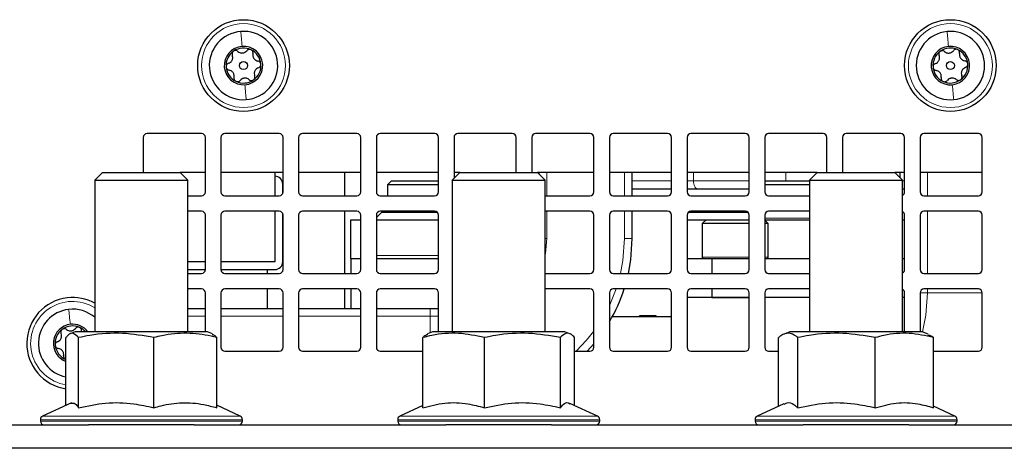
# Paper-space layout 'Blatt5' of a CAD drawing. Header units: millimetres. Extents: x 5 to 418, y 2 to 292.
# Tile 3 of 20: x 143 to 206, y 161 to 189. Entities that reach past the tile are written whole.
import ezdxf

# ---------------------------------------------------------------- set-up
doc = ezdxf.new("R2010")
doc.units = ezdxf.units.MM

psp = doc.layouts.new('Blatt5')

# ---------------------------------------------------------------- linework, layer by layer
at = {"color": 7, "linetype": 'Continuous', "lineweight": 25}
for p, q in [((150.6514, 181.2896), (150.6514, 179.0396)), ((154.4014, 181.5396), (150.9014, 181.5396)), ((154.6514, 177.7896), (154.6514, 181.2896)), ((155.6514, 181.2896), (155.6514, 177.7896)), ((159.4014, 181.5396), (155.9014, 181.5396)), ((159.6514, 177.7896), (159.6514, 181.2896)), ((160.6514, 181.2896), (160.6514, 177.7896)), ((164.4014, 181.5396), (160.9014, 181.5396)), ((164.6514, 177.7896), (164.6514, 181.2896)), ((165.6514, 181.2896), (165.6514, 177.7896)), ((169.4014, 181.5396), (165.9014, 181.5396)), ((169.6514, 177.7896), (169.6514, 181.2896)), ((170.6514, 181.2896), (170.6514, 178.6646)), ((174.4014, 181.5396), (170.9014, 181.5396)), ((174.6514, 179.0396), (174.6514, 181.2896)), ((175.6514, 181.2896), (175.6514, 179.0396)), ((179.4014, 181.5396), (175.9014, 181.5396)), ((179.6514, 177.7896), (179.6514, 181.2896)), ((180.6514, 181.2896), (180.6514, 177.7896)), ((184.4014, 181.5396), (180.9014, 181.5396)), ((184.6514, 177.7896), (184.6514, 181.2896)), ((185.6514, 181.2896), (185.6514, 177.7896)), ((189.4014, 181.5396), (185.9014, 181.5396)), ((189.6514, 177.7896), (189.6514, 181.2896)), ((190.6514, 181.2896), (190.6514, 177.7896)), ((194.4014, 181.5396), (190.9014, 181.5396)), ((194.6514, 179.0396), (194.6514, 181.2896)), ((195.6514, 181.2896), (195.6514, 179.0396)), ((199.4014, 181.5396), (195.9014, 181.5396)), ((199.6514, 177.7896), (199.6514, 181.2896)), ((200.6514, 181.2896), (200.6514, 177.7896)), ((204.4014, 181.5396), (200.9014, 181.5396)), ((204.6514, 177.7896), (204.6514, 181.2896)), ((148.0264, 179.0396), (147.5264, 178.5396)), ((148.0264, 179.0396), (153.0264, 179.0396)), ((153.5264, 178.5396), (153.0264, 179.0396)), ((154.6514, 179.0396), (153.0264, 179.0396)), ((159.6514, 179.0396), (155.6514, 179.0396)), ((159.1264, 179.0396), (159.1264, 177.5396)), ((164.6514, 179.0396), (160.6514, 179.0396)), ((163.6264, 177.5396), (163.6264, 179.0396)), ((169.6514, 179.0396), (165.6514, 179.0396)), ((171.0264, 179.0396), (170.5264, 178.5396)), ((171.0264, 179.0396), (170.6514, 179.0396)), ((171.0264, 179.0396), (176.0264, 179.0396)), ((176.5264, 178.5396), (176.0264, 179.0396)), ((179.6514, 179.0396), (176.0264, 179.0396)), ((176.1264, 178.9396), (176.1264, 179.0396)), ((184.6514, 179.0396), (180.6514, 179.0396)), ((182.1264, 177.5396), (182.1264, 179.0396)), ((189.6514, 179.0396), (185.6514, 179.0396)), ((194.0264, 179.0396), (190.6514, 179.0396)), ((194.0264, 179.0396), (193.5264, 178.5396)), ((194.0264, 179.0396), (199.0264, 179.0396)), ((199.5264, 178.5396), (199.0264, 179.0396)), ((199.6514, 179.0396), (199.0264, 179.0396)), ((199.3764, 178.6896), (199.3764, 179.0396)), ((204.6514, 179.0396), (200.6514, 179.0396)), ((147.5264, 178.5396), (147.5264, 168.7896)), ((147.5264, 178.5396), (153.5264, 178.5396)), ((153.5264, 168.7896), (153.5264, 178.5396)), ((159.6264, 177.6807), (159.6264, 178.2875)), ((166.6263, 178.4921), (166.3763, 178.2421)), ((166.3763, 178.2421), (166.3763, 177.5396)), ((166.4143, 178.2421), (166.3763, 178.2421)), ((169.6514, 178.2421), (166.4143, 178.2421)), ((166.6263, 178.4921), (169.6514, 178.4921)), ((170.5264, 178.5396), (170.5264, 168.7896)), ((170.5264, 178.5396), (176.5264, 178.5396)), ((176.5264, 168.7896), (176.5264, 178.5396)), ((190.6514, 178.4921), (193.5264, 178.4921)), ((193.5264, 178.2421), (190.6514, 178.2421)), ((193.5264, 178.5396), (193.5264, 168.7896)), ((193.5264, 178.5396), (199.5264, 178.5396)), ((199.5264, 168.7896), (199.5264, 178.5396)), ((153.5264, 177.5396), (154.4014, 177.5396)), ((155.9014, 177.5396), (159.4014, 177.5396)), ((160.9014, 177.5396), (164.4014, 177.5396)), ((165.9014, 177.5396), (169.4014, 177.5396)), ((176.5264, 177.5396), (179.4014, 177.5396)), ((180.9014, 177.5396), (184.4014, 177.5396)), ((182.1264, 177.9921), (184.6514, 177.9921)), ((185.6514, 177.9921), (186.3218, 177.9921)), ((185.9014, 177.5396), (189.4014, 177.5396)), ((186.3218, 177.9921), (189.6514, 177.9921)), ((190.9014, 177.5396), (193.5264, 177.5396)), ((199.5264, 177.9921), (199.6514, 177.9921)), ((200.9014, 177.5396), (204.4014, 177.5396)), ((154.4014, 176.5396), (153.5264, 176.5396)), ((154.6514, 172.7896), (154.6514, 176.2896)), ((155.6514, 176.2896), (155.6514, 172.7896)), ((159.4014, 176.5396), (155.9014, 176.5396)), ((159.1264, 176.5396), (159.1264, 173.2875)), ((159.6264, 173.2875), (159.6264, 176.3986)), ((159.6514, 172.7896), (159.6514, 176.2896)), ((160.6514, 176.2896), (160.6514, 172.7896)), ((164.4014, 176.5396), (160.9014, 176.5396)), ((163.6264, 172.5396), (163.6264, 176.5396)), ((164.6514, 172.7896), (164.6514, 176.2896)), ((166.0013, 176.4921), (165.6514, 176.1422)), ((165.6514, 176.2896), (165.6514, 172.7896)), ((169.4014, 176.5396), (165.9014, 176.5396)), ((166.0013, 176.4921), (169.548, 176.4921)), ((166.3763, 176.5396), (166.3763, 176.4921)), ((169.6514, 172.7896), (169.6514, 176.2896)), ((179.4014, 176.5396), (176.5264, 176.5396)), ((179.6514, 172.7896), (179.6514, 176.2896)), ((180.6514, 176.2896), (180.6514, 172.7896)), ((184.4014, 176.5396), (180.9014, 176.5396)), ((182.1264, 174.7875), (182.1264, 176.5396)), ((184.6514, 172.7896), (184.6514, 176.2896)), ((185.6514, 176.2896), (185.6514, 172.7896)), ((185.7382, 176.479), (185.7119, 176.4528)), ((185.7547, 176.4921), (189.548, 176.4921)), ((189.4014, 176.5396), (185.9014, 176.5396)), ((189.6514, 172.7896), (189.6514, 176.2896)), ((190.6514, 176.2896), (190.6514, 172.7896)), ((193.5264, 176.5396), (190.9014, 176.5396)), ((199.6514, 172.7896), (199.6514, 176.2896)), ((200.6514, 176.2896), (200.6514, 172.7896)), ((204.4014, 176.5396), (200.9014, 176.5396)), ((204.6514, 172.7896), (204.6514, 176.2896)), ((164.0013, 173.4921), (164.0013, 175.9921)), ((164.0013, 175.9921), (164.6514, 175.9921)), ((165.6514, 175.9921), (169.6514, 175.9921)), ((185.6514, 175.9921), (186.8763, 175.9921)), ((186.8763, 175.9921), (186.6263, 175.7421)), ((186.6263, 175.7421), (186.6263, 173.5921)), ((189.6514, 175.7421), (186.6263, 175.7421)), ((186.8763, 175.9921), (189.6514, 175.9921)), ((190.6514, 175.9921), (193.5264, 175.9921)), ((190.8763, 175.7421), (190.6514, 175.967)), ((190.8763, 175.7421), (190.6514, 175.7421)), ((190.8763, 173.5921), (190.8763, 175.7421)), ((199.5264, 175.9921), (199.6514, 175.9921)), ((154.6514, 173.2875), (153.5264, 173.2875)), ((159.1264, 173.2875), (155.6514, 173.2875)), ((164.0013, 173.4921), (164.6514, 173.4921)), ((164.0013, 173.4921), (164.0013, 172.5396)), ((165.6514, 173.4921), (169.6514, 173.4921)), ((185.6514, 173.4921), (187.2513, 173.4921)), ((187.2513, 173.4921), (187.2513, 172.5396)), ((187.2513, 173.4921), (189.6514, 173.4921)), ((190.6514, 173.4921), (193.5264, 173.4921)), ((199.5264, 173.4921), (199.6514, 173.4921)), ((153.5264, 172.7875), (154.6514, 172.7875)), ((153.5264, 172.5396), (154.4014, 172.5396)), ((155.6514, 172.7875), (159.1264, 172.7875)), ((155.9014, 172.5396), (159.4014, 172.5396)), ((158.6264, 172.7875), (158.6264, 172.5396)), ((160.9014, 172.5396), (164.4014, 172.5396)), ((165.9014, 172.5396), (169.4014, 172.5396)), ((176.5264, 172.5396), (179.4014, 172.5396)), ((180.9014, 172.5396), (184.4014, 172.5396)), ((185.9014, 172.5396), (189.4014, 172.5396)), ((190.9014, 172.5396), (193.5264, 172.5396)), ((200.9014, 172.5396), (204.4014, 172.5396)), ((154.4014, 171.5396), (153.5264, 171.5396)), ((154.6514, 168.7896), (154.6514, 171.2896)), ((155.6514, 171.2896), (155.6514, 167.7896)), ((159.4014, 171.5396), (155.9014, 171.5396)), ((158.6264, 171.5396), (158.6264, 170.2875)), ((159.6514, 167.7896), (159.6514, 171.2896)), ((160.6514, 171.2896), (160.6514, 167.7896)), ((164.4014, 171.5396), (160.9014, 171.5396)), ((163.6264, 170.2875), (163.6264, 171.5396)), ((164.0013, 171.5396), (164.0013, 170.2875)), ((164.6514, 167.7896), (164.6514, 171.2896)), ((165.6514, 171.2896), (165.6514, 167.7896)), ((169.4014, 171.5396), (165.9014, 171.5396)), ((169.6514, 168.7896), (169.6514, 171.2896)), ((179.4014, 171.5396), (176.5264, 171.5396)), ((179.6514, 167.7896), (179.6514, 171.2896)), ((180.6514, 171.2896), (180.6514, 167.7896)), ((184.4014, 171.5396), (180.9014, 171.5396)), ((184.6514, 167.7896), (184.6514, 171.2896)), ((185.6514, 171.2896), (185.6514, 167.7896)), ((189.4014, 171.5396), (185.9014, 171.5396)), ((187.2513, 171.5396), (187.2513, 170.9921)), ((189.6514, 167.7896), (189.6514, 171.2896)), ((190.6514, 171.2896), (190.6514, 167.7896)), ((193.5264, 171.5396), (190.9014, 171.5396)), ((199.6514, 168.7896), (199.6514, 171.2896)), ((200.6514, 171.2896), (200.6514, 168.7896)), ((204.4014, 171.5396), (200.9014, 171.5396)), ((204.6514, 167.7896), (204.6514, 171.2896)), ((189.6514, 170.9921), (185.6514, 170.9921)), ((187.2513, 170.9921), (189.6514, 170.9921)), ((193.5264, 170.9921), (190.6514, 170.9921)), ((199.6514, 170.9921), (199.5264, 170.9921)), ((153.5264, 170.2875), (154.6514, 170.2875)), ((155.6514, 170.2875), (159.6514, 170.2875)), ((160.6514, 170.2875), (164.6514, 170.2875)), ((165.6514, 170.2875), (169.1264, 170.2875)), ((169.1264, 170.2875), (169.6514, 170.2875)), ((184.6514, 169.7521), (180.8402, 169.7521)), ((182.5909, 169.7521), (182.5909, 169.8021)), ((182.6079, 169.7521), (182.6079, 169.8021)), ((183.4163, 169.7521), (183.4163, 169.8021)), ((183.4999, 169.7521), (183.4999, 169.8021)), ((183.6545, 169.7521), (183.6545, 169.8021)), ((146.2764, 168.7896), (145.9519, 168.6598)), ((147.223, 168.7896), (146.2764, 168.7896)), ((154.7764, 168.7896), (147.223, 168.7896)), ((155.1008, 168.6598), (154.7764, 168.7896)), ((169.2764, 168.7896), (168.9541, 168.6607)), ((177.7764, 168.7896), (169.2764, 168.7896)), ((178.0986, 168.6607), (177.7764, 168.7896)), ((192.2764, 168.7896), (191.8925, 168.6361)), ((200.7764, 168.7896), (192.2764, 168.7896)), ((201.1602, 168.6361), (200.7764, 168.7896)), ((145.6757, 164.0587), (145.6757, 168.4112)), ((146.4875, 163.8976), (146.4875, 168.4112)), ((151.3382, 163.8976), (151.3382, 168.4112)), ((155.377, 163.8976), (155.377, 168.4112)), ((168.6374, 163.8976), (168.6374, 168.4112)), ((172.6061, 163.8976), (172.6061, 168.4112)), ((177.4951, 163.8976), (177.4951, 168.4112)), ((178.4154, 164.0409), (178.4154, 168.4112)), ((179.2236, 167.5396), (179.6514, 168.0163)), ((191.5364, 163.9938), (191.5364, 168.4112)), ((192.7762, 163.8976), (192.7762, 168.4112)), ((197.7661, 163.8976), (197.7661, 168.4112)), ((201.5163, 163.8976), (201.5163, 168.4112)), ((155.9014, 167.5396), (159.4014, 167.5396)), ((160.9014, 167.5396), (164.4014, 167.5396)), ((165.9014, 167.5396), (168.6374, 167.5396)), ((178.4154, 167.5396), (179.4014, 167.5396)), ((180.9014, 167.5396), (184.4014, 167.5396)), ((185.9014, 167.5396), (189.4014, 167.5396)), ((190.9014, 167.5396), (191.5364, 167.5396)), ((201.5163, 167.5396), (204.4014, 167.5396)), ((145.6757, 166.9983), (145.6549, 167.007)), ((146.0264, 164.2223), (144.1707, 163.3569)), ((179.882, 163.3569), (178.1114, 164.1826)), ((191.879, 164.1535), (190.1707, 163.3569)), ((156.882, 163.3569), (155.377, 164.0587)), ((168.6374, 164.0409), (167.1707, 163.3569)), ((202.882, 163.3569), (201.5163, 163.9938)), ((144.0264, 163.1304), (144.0264, 163.0396)), ((157.0264, 163.0396), (157.0264, 163.1304)), ((167.0264, 163.1304), (167.0264, 163.0396)), ((180.0264, 163.0396), (180.0264, 163.1304)), ((190.0264, 163.1304), (190.0264, 163.0396)), ((203.0264, 163.0396), (203.0264, 163.1304)), ((140.3764, 162.7896), (147.1352, 162.7896)), ((153.9175, 162.7896), (147.1352, 162.7896)), ((153.9175, 162.7896), (170.1352, 162.7896)), ((172.4195, 162.7896), (170.1352, 162.7896)), ((176.9175, 162.7896), (172.4195, 162.7896)), ((176.9175, 162.7896), (193.1352, 162.7896)), ((198.0176, 162.7896), (193.1352, 162.7896)), ((199.9175, 162.7896), (198.0176, 162.7896)), ((199.9175, 162.7896), (207.9764, 162.7896)), ((207.9764, 161.2896), (140.3764, 161.2896))]:
    psp.add_line(p, q, dxfattribs=at)
at = {"color": 7, "linetype": 'Continuous', "lineweight": 18}
for p, q in [((176.6264, 177.5396), (176.6264, 179.0396)), ((181.6264, 177.5396), (181.6264, 179.0396)), ((186.0718, 178.4921), (186.0718, 179.0396)), ((192.0074, 178.4921), (192.0074, 179.0396)), ((201.1264, 177.5396), (201.1264, 179.0396)), ((182.1264, 178.4921), (184.6514, 178.4921)), ((185.6514, 178.4921), (186.0718, 178.4921)), ((186.0718, 178.4921), (189.6514, 178.4921)), ((199.5264, 178.4921), (199.6514, 178.4921)), ((176.6264, 174.7875), (176.6264, 176.5396)), ((181.6264, 174.7875), (181.6264, 176.5396)), ((201.1264, 172.5396), (201.1264, 176.5396)), ((190.6514, 176.0921), (193.5264, 176.0921)), ((176.6264, 174.7875), (176.5264, 174.7875)), ((182.1264, 174.7875), (181.6264, 174.7875)), ((165.6514, 173.6921), (169.6514, 173.6921)), ((186.6263, 173.5921), (189.6514, 173.5921)), ((190.6514, 173.5921), (190.8763, 173.5921)), ((201.1264, 171.2875), (200.6514, 171.2875)), ((201.1264, 171.2875), (201.1264, 171.5396)), ((204.6514, 171.2875), (201.1264, 171.2875)), ((169.1264, 169.7875), (169.1264, 170.2875)), ((153.5264, 169.7875), (154.6514, 169.7875)), ((155.6514, 169.7875), (159.6514, 169.7875)), ((160.6514, 169.7875), (164.6514, 169.7875)), ((165.6514, 169.7875), (169.1264, 169.7875)), ((169.1264, 168.7296), (169.1264, 169.7875)), ((169.1264, 169.7875), (169.6514, 169.7875)), ((183.0546, 169.7521), (183.0546, 169.8021)), ((183.3198, 169.7521), (183.3198, 169.8021)), ((157.0264, 163.1304), (144.0264, 163.1304)), ((144.0264, 163.0396), (157.0264, 163.0396)), ((144.1707, 163.3569), (156.882, 163.3569)), ((172.3752, 163.1304), (167.0264, 163.1304)), ((167.0264, 163.0396), (172.3752, 163.0396)), ((167.1707, 163.3569), (172.4007, 163.3569)), ((180.0264, 163.1304), (172.3752, 163.1304)), ((172.3752, 163.0396), (180.0264, 163.0396)), ((172.4007, 163.3569), (179.882, 163.3569)), ((198.0772, 163.1304), (190.0264, 163.1304)), ((190.0264, 163.0396), (198.0772, 163.0396)), ((190.1707, 163.3569), (198.0428, 163.3569)), ((198.0428, 163.3569), (202.882, 163.3569)), ((203.0264, 163.1304), (198.0772, 163.1304)), ((198.0772, 163.0396), (203.0264, 163.0396))]:
    psp.add_line(p, q, dxfattribs=at)
at = {"color": 7, "linetype": 'Continuous', "lineweight": 18, "flags": 128}
for points in [[(186.3218, 177.9921), (186.273, 178.0017), (186.2261, 178.0302), (186.1829, 178.0764), (186.145, 178.1386), (186.1139, 178.2143), (186.0908, 178.3008), (186.0766, 178.3946), (186.0718, 178.4921)], [(176.5264, 173.7925), (176.5303, 173.812), (176.6264, 174.7875)], [(181.3704, 172.5396), (181.5246, 173.3643), (181.6264, 174.7875)], [(180.6514, 170.4806), (180.7227, 170.6333), (181.0842, 171.5396)], [(200.8063, 168.7777), (201.0246, 169.8643), (201.1264, 171.2875)], [(178.5161, 167.5396), (179.1839, 168.2389), (179.6514, 168.821)]]:
    psp.add_lwpolyline(points, dxfattribs=at)
at = {"color": 7, "linetype": 'Continuous', "lineweight": 25, "flags": 128}
for points in [[(181.8829, 172.5396), (182.0365, 173.417), (182.1264, 174.7875)], [(165.6514, 173.4984), (165.6622, 173.496), (165.7013, 173.4921)]]:
    psp.add_lwpolyline(points, dxfattribs=at)
at = {"color": 7, "linetype": 'Continuous', "lineweight": 25}
for centre, radius in [((157.1014, 185.9146), 2.95), ((202.6014, 185.9146), 2.95), ((157.1014, 185.9146), 0.259), ((202.6014, 185.9146), 0.259)]:
    psp.add_circle(centre, radius, dxfattribs=at)
at = {"color": 7, "linetype": 'Continuous', "lineweight": 18}
for centre in [(157.1014, 185.9146), (202.6014, 185.9146)]:
    psp.add_circle(centre, 2.7, dxfattribs=at)
at = {"color": 7, "linetype": 'Continuous', "lineweight": 25}
for centre, radius, start, end in [((157.1014, 185.9146), 2.2, 94.405152, 274.405152), ((157.1014, 185.9146), 2.2, 274.405152, 94.405152), ((202.6014, 185.9146), 2.2, 95.571739, 275.571739), ((202.6014, 185.9146), 2.2, 275.571739, 95.571739), ((157.1014, 185.9146), 1.2375, 94.405152, 274.405152), ((157.1014, 185.9146), 1.125, 64.405152, 124.405152), ((157.1014, 185.9146), 1.2375, 274.405152, 94.405152), ((202.6014, 185.9146), 1.2375, 95.571739, 275.571739), ((202.6014, 185.9146), 1.125, 65.571739, 125.571739), ((202.6014, 185.9146), 1.2375, 275.571739, 95.571739), ((157.1014, 185.9146), 1.125, 124.405152, 184.405152), ((157.1014, 185.9146), 1.125, 4.405152, 64.405152), ((202.6014, 185.9146), 1.125, 125.571739, 185.571739), ((202.6014, 185.9146), 1.125, 5.571739, 65.571739), ((157.1014, 185.9146), 1.125, 184.405152, 244.405152), ((157.1014, 185.9146), 1.125, 304.405152, 4.405152), ((202.6014, 185.9146), 1.125, 185.571739, 245.571739), ((202.6014, 185.9146), 1.125, 305.571739, 5.571739), ((157.1014, 185.9146), 1.125, 244.405152, 304.405152), ((202.6014, 185.9146), 1.125, 245.571739, 305.571739), ((150.9014, 181.2896), 0.25, 90, 180), ((154.4014, 181.2896), 0.25, 0, 90), ((155.9014, 181.2896), 0.25, 90, 180), ((159.4014, 181.2896), 0.25, 0, 90), ((160.9014, 181.2896), 0.25, 90, 180), ((164.4014, 181.2896), 0.25, 0, 90), ((165.9014, 181.2896), 0.25, 90, 180), ((169.4014, 181.2896), 0.25, 0, 90), ((170.9014, 181.2896), 0.25, 90, 180), ((174.4014, 181.2896), 0.25, 0, 90), ((175.9014, 181.2896), 0.25, 90, 180), ((179.4014, 181.2896), 0.25, 0, 90), ((180.9014, 181.2896), 0.25, 90, 180), ((184.4014, 181.2896), 0.25, 0, 90), ((185.9014, 181.2896), 0.25, 90, 180), ((189.4014, 181.2896), 0.25, 0, 90), ((190.9014, 181.2896), 0.25, 90, 180), ((194.4014, 181.2896), 0.25, 0, 90), ((195.9014, 181.2896), 0.25, 90, 180), ((199.4014, 181.2896), 0.25, 0, 90), ((200.9014, 181.2896), 0.25, 90, 180), ((204.4014, 181.2896), 0.25, 0, 90), ((159.1264, 178.2875), 0.5, 0, 90), ((154.4014, 177.7896), 0.25, 270, 0), ((155.9014, 177.7896), 0.25, 180, 270), ((159.4014, 177.7896), 0.25, 270, 0), ((160.9014, 177.7896), 0.25, 180, 270), ((164.4014, 177.7896), 0.25, 270, 0), ((165.9014, 177.7896), 0.25, 180, 270), ((169.4014, 177.7896), 0.25, 270, 0), ((179.4014, 177.7896), 0.25, 270, 0), ((180.9014, 177.7896), 0.25, 180, 270), ((184.4014, 177.7896), 0.25, 270, 0), ((185.9014, 177.7896), 0.25, 180, 270), ((189.4014, 177.7896), 0.25, 270, 0), ((190.9014, 177.7896), 0.25, 180, 270), ((199.4014, 177.7896), 0.25, 300, 0), ((200.9014, 177.7896), 0.25, 180, 270), ((204.4014, 177.7896), 0.25, 270, 0), ((154.4014, 176.2896), 0.25, 0, 90), ((155.9014, 176.2896), 0.25, 90, 180), ((159.4014, 176.2896), 0.25, 0, 90), ((160.9014, 176.2896), 0.25, 90, 180), ((164.4014, 176.2896), 0.25, 0, 90), ((165.9014, 176.2896), 0.25, 90, 180), ((169.4014, 176.2896), 0.25, 0, 90), ((179.4014, 176.2896), 0.25, 0, 90), ((180.9014, 176.2896), 0.25, 90, 180), ((184.4014, 176.2896), 0.25, 0, 90), ((185.9014, 176.2896), 0.25, 90, 180), ((189.4014, 176.2896), 0.25, 0, 90), ((190.9014, 176.2896), 0.25, 90, 180), ((199.4014, 176.2896), 0.25, 0, 60), ((200.9014, 176.2896), 0.25, 90, 180), ((204.4014, 176.2896), 0.25, 0, 90), ((159.1264, 173.2875), 0.5, 270, 0), ((186.7263, 173.5921), 0.1, 180, 270), ((190.7763, 173.5921), 0.1, 270, 0), ((154.4014, 172.7896), 0.25, 270, 0), ((155.9014, 172.7896), 0.25, 180, 270), ((159.4014, 172.7896), 0.25, 270, 0), ((160.9014, 172.7896), 0.25, 180, 270), ((164.4014, 172.7896), 0.25, 270, 0), ((165.9014, 172.7896), 0.25, 180, 270), ((169.4014, 172.7896), 0.25, 270, 0), ((179.4014, 172.7896), 0.25, 270, 0), ((180.9014, 172.7896), 0.25, 180, 270), ((184.4014, 172.7896), 0.25, 270, 0), ((185.9014, 172.7896), 0.25, 180, 270), ((189.4014, 172.7896), 0.25, 270, 0), ((190.9014, 172.7896), 0.25, 180, 270), ((199.4014, 172.7896), 0.25, 300, 0), ((200.9014, 172.7896), 0.25, 180, 270), ((204.4014, 172.7896), 0.25, 270, 0), ((154.4014, 171.2896), 0.25, 0, 90), ((155.9014, 171.2896), 0.25, 90, 180), ((159.4014, 171.2896), 0.25, 0, 90), ((160.9014, 171.2896), 0.25, 90, 180), ((164.4014, 171.2896), 0.25, 0, 90), ((165.9014, 171.2896), 0.25, 90, 180), ((169.4014, 171.2896), 0.25, 0, 90), ((179.4014, 171.2896), 0.25, 0, 90), ((171.6264, 174.7875), 10.5, 329.263158, 341.981834), ((180.9014, 171.2896), 0.25, 90, 180), ((184.4014, 171.2896), 0.25, 0, 90), ((185.9014, 171.2896), 0.25, 90, 180), ((189.4014, 171.2896), 0.25, 0, 90), ((190.9014, 171.2896), 0.25, 90, 180), ((199.4014, 171.2896), 0.25, 0, 60), ((200.9014, 171.2896), 0.25, 90, 180), ((204.4014, 171.2896), 0.25, 0, 90), ((146.1014, 168.0396), 2.95, 96.617179, 261.703736), ((146.1014, 168.0396), 2.95, 61.115152, 96.617179), ((146.1014, 168.0396), 2.2, 96.617179, 258.843939), ((146.1014, 168.0396), 2.2, 49.629534, 96.617179), ((146.1014, 168.0396), 1.2375, 96.617179, 249.881187), ((146.1014, 168.0396), 1.2375, 37.305201, 96.617179), ((146.1014, 168.0396), 1.125, 126.617179, 186.617179), ((146.1014, 168.0396), 1.125, 66.617179, 126.617179), ((146.1014, 168.0396), 1.125, 41.810315, 66.617179), ((146.1014, 168.0396), 1.125, 186.617179, 246.617179), ((155.9014, 167.7896), 0.25, 180, 270), ((159.4014, 167.7896), 0.25, 270, 0), ((160.9014, 167.7896), 0.25, 180, 270), ((164.4014, 167.7896), 0.25, 270, 0), ((165.9014, 167.7896), 0.25, 180, 270), ((179.4014, 167.7896), 0.25, 270, 0), ((180.9014, 167.7896), 0.25, 180, 270), ((184.4014, 167.7896), 0.25, 270, 0), ((185.9014, 167.7896), 0.25, 180, 270), ((189.4014, 167.7896), 0.25, 270, 0), ((190.9014, 167.7896), 0.25, 180, 270), ((204.4014, 167.7896), 0.25, 270, 0), ((144.2764, 163.1304), 0.25, 115, 180), ((144.2764, 163.0396), 0.25, 180, 270), ((156.7764, 163.0396), 0.25, 270, 0), ((156.7764, 163.1304), 0.25, 0, 65), ((167.2764, 163.1304), 0.25, 115, 180), ((167.2764, 163.0396), 0.25, 180, 270), ((179.7764, 163.0396), 0.25, 270, 0), ((179.7764, 163.1304), 0.25, 0, 65), ((190.2764, 163.1304), 0.25, 115, 180), ((190.2764, 163.0396), 0.25, 180, 270), ((202.7764, 163.0396), 0.25, 270, 0), ((202.7764, 163.1304), 0.25, 0, 65)]:
    psp.add_arc(centre, radius, start, end, dxfattribs=at)
at = {"color": 7, "linetype": 'Continuous', "lineweight": 18}
psp.add_arc((146.1014, 168.0396), 2.7, 58.144569, 260.929363, dxfattribs=at)
for points in [[(156.9324, 188.1081), (156.9428, 187.9732), (156.9636, 187.7033), (156.9921, 187.3334), (157.0063, 187.1485)], [(202.3878, 188.1042), (202.4009, 187.9695), (202.4272, 187.7001), (202.4632, 187.3309), (202.4812, 187.1463)], [(157.2703, 183.7211), (157.2599, 183.8561), (157.2392, 184.126), (157.2107, 184.4959), (157.1964, 184.6808)], [(202.815, 183.725), (202.8018, 183.8597), (202.7755, 184.1292), (202.7395, 184.4984), (202.7215, 184.683)], [(145.8478, 170.225), (145.8634, 170.0905), (145.8946, 169.8216), (145.9374, 169.4531), (145.9588, 169.2689)]]:
    psp.add_open_spline(points, degree=3, dxfattribs=at)
at = {"color": 7, "linetype": 'Continuous', "lineweight": 25}
for points, knots in [([(203.0666, 186.9389), (203.0415, 186.9474), (202.9912, 186.9642), (202.913, 186.9547), (202.8442, 186.9241), (202.8119, 186.8893), (202.7957, 186.8719)], [0, 0, 0, 0, 0.250033, 0.4996315, 0.7492277, 1, 1, 1, 1]), ([(156.1354, 186.0598), (156.1822, 186.0803), (156.2525, 186.111), (156.328, 186.1912), (156.3732, 186.2627), (156.4009, 186.3429), (156.4165, 186.4524), (156.3963, 186.5268), (156.3829, 186.5763)], [0, 0, 0, 0, 0.249201, 0.3743378, 0.4989316, 0.6240084, 0.74976, 1, 1, 1, 1]), ([(156.4657, 186.8428), (156.4455, 186.8257), (156.4051, 186.7914), (156.3727, 186.7197), (156.3633, 186.6448), (156.3763, 186.5992), (156.3829, 186.5763)], [0, 0, 0, 0, 0.2498571, 0.4994664, 0.7490114, 1, 1, 1, 1]), ([(156.7441, 186.8237), (156.7252, 186.838), (156.6875, 186.8667), (156.6143, 186.885), (156.5356, 186.8808), (156.489, 186.8555), (156.4657, 186.8428)], [0, 0, 0, 0, 0.2498071, 0.5000551, 0.7503094, 1, 1, 1, 1]), ([(156.7441, 186.8237), (156.7852, 186.7934), (156.847, 186.7479), (156.9541, 186.7227), (157.0387, 186.7193), (157.122, 186.7354), (157.2246, 186.7767), (157.279, 186.8313), (157.3152, 186.8677)], [0, 0, 0, 0, 0.2491679, 0.3743031, 0.4989033, 0.6239875, 0.7497462, 1, 1, 1, 1]), ([(157.5874, 186.9292), (157.5624, 186.9382), (157.5125, 186.956), (157.4341, 186.9482), (157.3647, 186.9189), (157.3317, 186.8848), (157.3152, 186.8677)], [0, 0, 0, 0, 0.250033, 0.4996315, 0.7492277, 1, 1, 1, 1]), ([(157.71, 186.6786), (157.713, 186.7021), (157.7189, 186.7491), (157.6982, 186.8216), (157.6552, 186.8877), (157.61, 186.9154), (157.5874, 186.9292)], [0, 0, 0, 0, 0.2498147, 0.4999078, 0.7501201, 1, 1, 1, 1]), ([(157.71, 186.6786), (157.7044, 186.6278), (157.6959, 186.5516), (157.7275, 186.4462), (157.7669, 186.3712), (157.8225, 186.3071), (157.9095, 186.2389), (157.9841, 186.2192), (158.0337, 186.206)], [0, 0, 0, 0, 0.2491995, 0.3743362, 0.4989302, 0.6240074, 0.7497593, 1, 1, 1, 1]), ([(201.6327, 186.0401), (201.6791, 186.0615), (201.7487, 186.0937), (201.8225, 186.1754), (201.8662, 186.2478), (201.8923, 186.3286), (201.9057, 186.4384), (201.884, 186.5123), (201.8695, 186.5616)], [0, 0, 0, 0, 0.249201, 0.3743378, 0.4989316, 0.6240084, 0.74976, 1, 1, 1, 1]), ([(201.9469, 186.8297), (201.9271, 186.8121), (201.8874, 186.7771), (201.8565, 186.7047), (201.8486, 186.6297), (201.8625, 186.5843), (201.8695, 186.5616)], [0, 0, 0, 0, 0.2498571, 0.4994664, 0.7490114, 1, 1, 1, 1]), ([(202.2257, 186.8163), (202.2065, 186.8302), (202.1682, 186.858), (202.0946, 186.8749), (202.016, 186.8691), (201.9699, 186.8428), (201.9469, 186.8297)], [0, 0, 0, 0, 0.2498071, 0.5000551, 0.7503094, 1, 1, 1, 1]), ([(202.2257, 186.8163), (202.2674, 186.7868), (202.3301, 186.7426), (202.4377, 186.7195), (202.5223, 186.7179), (202.6053, 186.7356), (202.7071, 186.779), (202.7603, 186.8348), (202.7957, 186.8719)], [0, 0, 0, 0, 0.24916786, 0.37430311, 0.49890328, 0.62398745, 0.74974625, 1, 1, 1, 1]), ([(203.1944, 186.6908), (203.1968, 186.7143), (203.2018, 186.7615), (203.1796, 186.8336), (203.1353, 186.8987), (203.0895, 186.9255), (203.0666, 186.9389)], [0, 0, 0, 0, 0.2498147, 0.4999078, 0.7501201, 1, 1, 1, 1]), ([(203.1944, 186.6908), (203.1897, 186.6399), (203.1828, 186.5635), (203.2166, 186.4588), (203.2575, 186.3847), (203.3143, 186.3217), (203.4028, 186.2553), (203.4777, 186.2371), (203.5275, 186.225)], [0, 0, 0, 0, 0.2491995, 0.3743362, 0.4989302, 0.6240074, 0.7497593, 1, 1, 1, 1]), ([(156.1354, 186.0598), (156.1136, 186.0506), (156.0699, 186.0322), (156.0175, 185.978), (155.9818, 185.9078), (155.9804, 185.8547), (155.9797, 185.8282)], [0, 0, 0, 0, 0.2498519, 0.4999015, 0.7501147, 1, 1, 1, 1]), ([(155.9797, 185.8282), (155.9844, 185.8021), (155.9939, 185.75), (156.0399, 185.6861), (156.1, 185.6405), (156.146, 185.629), (156.1691, 185.6232)], [0, 0, 0, 0, 0.24999065, 0.49961057, 0.74912711, 1, 1, 1, 1]), ([(158.0673, 185.7695), (158.0205, 185.749), (157.9502, 185.7182), (157.8748, 185.6381), (157.8295, 185.5665), (157.8018, 185.4864), (157.7863, 185.3769), (157.8064, 185.3025), (157.8199, 185.2529)], [0, 0, 0, 0, 0.24920104, 0.37433782, 0.49893155, 0.62400843, 0.74976002, 1, 1, 1, 1]), ([(158.223, 186.001), (158.2183, 186.0271), (158.2088, 186.0793), (158.1628, 186.1432), (158.1027, 186.1887), (158.0567, 186.2003), (158.0337, 186.206)], [0, 0, 0, 0, 0.2499907, 0.4996106, 0.7491271, 1, 1, 1, 1]), ([(158.0673, 185.7695), (158.0891, 185.7787), (158.1328, 185.797), (158.1852, 185.8512), (158.221, 185.9215), (158.2223, 185.9745), (158.223, 186.001)], [0, 0, 0, 0, 0.2498519, 0.4999015, 0.7501147, 1, 1, 1, 1]), ([(201.6327, 186.0401), (201.611, 186.0305), (201.5678, 186.0112), (201.5164, 185.956), (201.4821, 185.885), (201.4818, 185.8319), (201.4817, 185.8054)], [0, 0, 0, 0, 0.2498519, 0.4999015, 0.7501147, 1, 1, 1, 1]), ([(201.4817, 185.8054), (201.487, 185.7794), (201.4975, 185.7275), (201.5448, 185.6645), (201.6058, 185.6202), (201.652, 185.6096), (201.6752, 185.6043)], [0, 0, 0, 0, 0.24999065, 0.49961057, 0.74912711, 1, 1, 1, 1]), ([(203.57, 185.7892), (203.5237, 185.7677), (203.454, 185.7356), (203.3802, 185.6539), (203.3365, 185.5814), (203.3104, 185.5007), (203.2971, 185.3909), (203.3188, 185.3169), (203.3332, 185.2677)], [0, 0, 0, 0, 0.249201, 0.3743378, 0.4989316, 0.6240084, 0.74976, 1, 1, 1, 1]), ([(203.721, 186.0239), (203.7158, 186.0499), (203.7052, 186.1018), (203.658, 186.1648), (203.597, 186.2091), (203.5507, 186.2197), (203.5275, 186.225)], [0, 0, 0, 0, 0.2499907, 0.4996106, 0.7491271, 1, 1, 1, 1]), ([(203.57, 185.7892), (203.5917, 185.7988), (203.635, 185.8181), (203.6863, 185.8733), (203.7206, 185.9443), (203.7209, 185.9973), (203.721, 186.0239)], [0, 0, 0, 0, 0.24985187, 0.49990154, 0.75011466, 1, 1, 1, 1]), ([(156.4927, 185.1507), (156.4984, 185.2015), (156.5069, 185.2777), (156.4752, 185.3831), (156.4358, 185.4581), (156.3802, 185.5221), (156.2932, 185.5904), (156.2187, 185.6101), (156.1691, 185.6232)], [0, 0, 0, 0, 0.2491995, 0.3743362, 0.4989302, 0.6240074, 0.7497593, 1, 1, 1, 1]), ([(156.4927, 185.1507), (156.4897, 185.1272), (156.4838, 185.0802), (156.5045, 185.0077), (156.5475, 184.9416), (156.5927, 184.9139), (156.6154, 184.9)], [0, 0, 0, 0, 0.2498147, 0.4999078, 0.7501201, 1, 1, 1, 1]), ([(157.4586, 185.0055), (157.4175, 185.0358), (157.3557, 185.0813), (157.2486, 185.1066), (157.164, 185.11), (157.0807, 185.0939), (156.9781, 185.0526), (156.9237, 184.9979), (156.8876, 184.9615)], [0, 0, 0, 0, 0.2491679, 0.3743031, 0.4989033, 0.6239875, 0.7497462, 1, 1, 1, 1]), ([(157.737, 184.9864), (157.7572, 185.0036), (157.7977, 185.0379), (157.83, 185.1096), (157.8394, 185.1844), (157.8264, 185.2301), (157.8199, 185.2529)], [0, 0, 0, 0, 0.2498571, 0.4994664, 0.7490114, 1, 1, 1, 1]), ([(202.0084, 185.1385), (202.013, 185.1893), (202.02, 185.2657), (201.9861, 185.3705), (201.9452, 185.4446), (201.8884, 185.5075), (201.8, 185.574), (201.725, 185.5922), (201.6752, 185.6043)], [0, 0, 0, 0, 0.2491995, 0.3743362, 0.4989302, 0.6240074, 0.7497593, 1, 1, 1, 1]), ([(202.0084, 185.1385), (202.0059, 185.1149), (202.0009, 185.0678), (202.0231, 184.9957), (202.0674, 184.9305), (202.1132, 184.9037), (202.1361, 184.8903)], [0, 0, 0, 0, 0.2498147, 0.4999078, 0.7501201, 1, 1, 1, 1]), ([(202.977, 185.013), (202.9353, 185.0424), (202.8726, 185.0867), (202.765, 185.1098), (202.6804, 185.1114), (202.5974, 185.0936), (202.4957, 185.0503), (202.4424, 184.9945), (202.407, 184.9574)], [0, 0, 0, 0, 0.2491679, 0.3743031, 0.4989033, 0.6239875, 0.7497462, 1, 1, 1, 1]), ([(203.2558, 184.9996), (203.2757, 185.0171), (203.3154, 185.0522), (203.3463, 185.1246), (203.3542, 185.1996), (203.3402, 185.245), (203.3332, 185.2677)], [0, 0, 0, 0, 0.2498571, 0.4994664, 0.7490114, 1, 1, 1, 1]), ([(156.6154, 184.9), (156.6403, 184.8911), (156.6902, 184.8732), (156.7686, 184.8811), (156.8381, 184.9104), (156.871, 184.9445), (156.8876, 184.9615)], [0, 0, 0, 0, 0.250033, 0.4996315, 0.7492277, 1, 1, 1, 1]), ([(157.4586, 185.0055), (157.4775, 184.9912), (157.5152, 184.9626), (157.5884, 184.9443), (157.6671, 184.9485), (157.7138, 184.9738), (157.737, 184.9864)], [0, 0, 0, 0, 0.2498071, 0.5000551, 0.7503094, 1, 1, 1, 1]), ([(202.1361, 184.8903), (202.1613, 184.8819), (202.2115, 184.8651), (202.2897, 184.8745), (202.3586, 184.9052), (202.3908, 184.94), (202.407, 184.9574)], [0, 0, 0, 0, 0.250033, 0.4996315, 0.7492277, 1, 1, 1, 1]), ([(202.977, 185.013), (202.9962, 184.9991), (203.0345, 184.9712), (203.1081, 184.9544), (203.1867, 184.9602), (203.2328, 184.9865), (203.2558, 184.9996)], [0, 0, 0, 0, 0.2498071, 0.5000551, 0.7503094, 1, 1, 1, 1]), ([(183.0688, 169.8021), (183.0354, 169.8021), (182.9375, 169.8021), (182.7744, 169.8021), (182.6526, 169.8021), (182.5909, 169.8021)], [0, 0, 0, 0, 0.2029587, 0.5956245, 1, 1, 1, 1]), ([(183.4999, 169.8021), (183.4751, 169.8021), (183.4077, 169.8021), (183.2594, 169.8021), (183.1352, 169.8021), (183.0688, 169.8021)], [0, 0, 0, 0, 0.2130164, 0.5788463, 1, 1, 1, 1]), ([(183.6545, 169.8021), (183.653, 169.8021), (183.6487, 169.8021), (183.6018, 169.8021), (183.5313, 169.8021), (183.4999, 169.8021)], [0, 0, 0, 0, 0.2317015, 0.6585133, 1, 1, 1, 1]), ([(145.1306, 168.1474), (145.1765, 168.1697), (145.2456, 168.2031), (145.3179, 168.2861), (145.3603, 168.3594), (145.3849, 168.4405), (145.3962, 168.5506), (145.3732, 168.6241), (145.3579, 168.6731)], [0, 0, 0, 0, 0.249201, 0.3743378, 0.4989316, 0.6240084, 0.74976, 1, 1, 1, 1]), ([(145.4303, 168.9426), (145.4108, 168.9247), (145.3717, 168.8889), (145.3422, 168.8159), (145.3356, 168.7408), (145.3504, 168.6957), (145.3579, 168.6731)], [0, 0, 0, 0, 0.24985708, 0.49946639, 0.74901135, 1, 1, 1, 1]), ([(145.7093, 168.9343), (145.6899, 168.9478), (145.651, 168.975), (145.5772, 168.9905), (145.4987, 168.9832), (145.4531, 168.9561), (145.4303, 168.9426)], [0, 0, 0, 0, 0.2498071, 0.5000551, 0.7503094, 1, 1, 1, 1]), ([(146.4875, 168.4112), (146.3748, 168.5293), (146.1457, 168.7691), (145.8714, 168.6444), (145.7158, 168.459), (145.6757, 168.4112)], [0, 0, 0, 0, 0.4185557, 0.8501619, 1, 1, 1, 1]), ([(145.7093, 168.9343), (145.7516, 168.9056), (145.815, 168.8625), (145.923, 168.8414), (146.0077, 168.8413), (146.0903, 168.8606), (146.1913, 168.9058), (146.2435, 168.9625), (146.2782, 169.0003)], [0, 0, 0, 0, 0.2491679, 0.3743031, 0.4989033, 0.6239875, 0.7497462, 1, 1, 1, 1]), ([(146.5478, 169.0722), (146.5225, 169.0802), (146.472, 169.0961), (146.394, 169.0852), (146.3257, 169.0533), (146.2941, 169.018), (146.2782, 169.0003)], [0, 0, 0, 0, 0.250033, 0.4996315, 0.7492277, 1, 1, 1, 1]), ([(151.3382, 168.4112), (150.6644, 168.5293), (149.2958, 168.7691), (147.6568, 168.6444), (146.7271, 168.459), (146.4875, 168.4112)], [0, 0, 0, 0, 0.4185557, 0.8501619, 1, 1, 1, 1]), ([(146.6801, 168.8265), (146.6821, 168.8501), (146.6862, 168.8973), (146.6628, 168.969), (146.6173, 169.0333), (146.571, 169.0593), (146.5478, 169.0722)], [0, 0, 0, 0, 0.24981472, 0.49990781, 0.75012012, 1, 1, 1, 1]), ([(155.377, 168.4112), (155.2577, 168.4406), (154.6252, 168.5967), (153.4438, 168.7517), (152.2072, 168.6221), (151.5087, 168.4525), (151.3382, 168.4112)], [0, 0, 0, 0, 0.0896818, 0.4753516, 0.8719637, 1, 1, 1, 1]), ([(155.0823, 168.6136), (155.1406, 168.6038), (155.2398, 168.5872), (155.3369, 168.4626), (155.377, 168.4112)], [0, 0, 0, 0, 0.5876396, 1, 1, 1, 1]), ([(172.6061, 168.4112), (172.0548, 168.5293), (170.9351, 168.7691), (169.5941, 168.6444), (168.8334, 168.459), (168.6374, 168.4112)], [0, 0, 0, 0, 0.4185557, 0.8501619, 1, 1, 1, 1]), ([(168.6374, 168.4112), (168.6645, 168.4416), (168.7696, 168.559), (168.8766, 168.5968), (168.9559, 168.6248)], [0, 0, 0, 0, 0.2587581, 1, 1, 1, 1]), ([(177.4951, 168.4112), (176.816, 168.5293), (175.4366, 168.7691), (173.7846, 168.6444), (172.8476, 168.459), (172.6061, 168.4112)], [0, 0, 0, 0, 0.4185557, 0.8501619, 1, 1, 1, 1]), ([(178.4154, 168.4112), (178.3765, 168.4525), (178.2207, 168.6185), (177.9391, 168.7519), (177.6698, 168.6004), (177.5223, 168.4406), (177.4951, 168.4112)], [0, 0, 0, 0, 0.12803606, 0.51359861, 0.91031839, 1, 1, 1, 1]), ([(192.7762, 168.4112), (192.7396, 168.4406), (192.5454, 168.5967), (192.1828, 168.7517), (191.8032, 168.6221), (191.5888, 168.4525), (191.5364, 168.4112)], [0, 0, 0, 0, 0.0896818, 0.4753516, 0.8719637, 1, 1, 1, 1]), ([(197.7661, 168.4112), (197.073, 168.5293), (195.6651, 168.7691), (193.9791, 168.6444), (193.0227, 168.459), (192.7762, 168.4112)], [0, 0, 0, 0, 0.4185557, 0.8501619, 1, 1, 1, 1]), ([(201.5163, 168.4112), (200.9954, 168.5293), (199.9373, 168.7691), (198.6701, 168.6444), (197.9514, 168.459), (197.7661, 168.4112)], [0, 0, 0, 0, 0.4185557, 0.8501619, 1, 1, 1, 1]), ([(201.1573, 168.5942), (201.2406, 168.5727), (201.3613, 168.5415), (201.4797, 168.442), (201.5163, 168.4112)], [0, 0, 0, 0, 0.6908344, 1, 1, 1, 1]), ([(145.1306, 168.1474), (145.1091, 168.1374), (145.0662, 168.1173), (145.0158, 168.0612), (144.9829, 167.9896), (144.9835, 167.9365), (144.9839, 167.91)], [0, 0, 0, 0, 0.2498519, 0.4999015, 0.7501147, 1, 1, 1, 1]), ([(144.9839, 167.91), (144.9896, 167.8841), (145.0011, 167.8324), (145.0495, 167.7703), (145.1113, 167.7271), (145.1577, 167.7173), (145.181, 167.7125)], [0, 0, 0, 0, 0.24999065, 0.49961057, 0.74912711, 1, 1, 1, 1]), ([(145.5226, 167.2528), (145.5263, 167.3037), (145.5319, 167.3802), (145.4962, 167.4843), (145.4539, 167.5577), (145.3959, 167.6196), (145.3063, 167.6844), (145.2311, 167.7013), (145.181, 167.7125)], [0, 0, 0, 0, 0.24919948, 0.37433619, 0.49893021, 0.62400742, 0.74975934, 1, 1, 1, 1]), ([(145.5226, 167.2528), (145.5206, 167.2292), (145.5165, 167.182), (145.54, 167.1103), (145.5855, 167.0459), (145.6318, 167.02), (145.6549, 167.007)], [0, 0, 0, 0, 0.2498147, 0.4999078, 0.7501201, 1, 1, 1, 1]), ([(145.9704, 164.1939), (146.0709, 164.2069), (146.2452, 164.2293), (146.4154, 163.9963), (146.4875, 163.8976)], [0, 0, 0, 0, 0.576469, 1, 1, 1, 1]), ([(146.4875, 163.8976), (147.0648, 164.0195), (148.2367, 164.2668), (149.8845, 164.218), (150.9078, 163.9925), (151.3382, 163.8976)], [0, 0, 0, 0, 0.3599192, 0.7307377, 1, 1, 1, 1]), ([(151.3382, 163.8976), (151.4894, 163.9407), (152.0827, 164.1096), (153.1541, 164.2721), (154.3633, 164.1746), (155.0982, 163.9738), (155.377, 163.8976)], [0, 0, 0, 0, 0.1139925, 0.447245, 0.7902647, 1, 1, 1, 1]), ([(168.6374, 163.8976), (169.1096, 164.0195), (170.0685, 164.2668), (171.4167, 164.218), (172.2539, 163.9925), (172.6061, 163.8976)], [0, 0, 0, 0, 0.3599192, 0.7307377, 1, 1, 1, 1]), ([(172.6061, 163.8976), (173.1879, 164.0195), (174.3691, 164.2668), (176.0299, 164.218), (177.0613, 163.9925), (177.4951, 163.8976)], [0, 0, 0, 0, 0.3599192, 0.7307377, 1, 1, 1, 1]), ([(177.4951, 163.8976), (177.5586, 163.9718), (177.7229, 164.1638), (177.9272, 164.281), (178.064, 164.1804), (178.0985, 164.155)], [0, 0, 0, 0, 0.32024258, 0.82873283, 1, 1, 1, 1]), ([(191.8925, 164.1245), (191.9583, 164.1624), (192.166, 164.2822), (192.4652, 164.1692), (192.6907, 163.9723), (192.7762, 163.8976)], [0, 0, 0, 0, 0.22341309, 0.70533473, 1, 1, 1, 1]), ([(192.7762, 163.8976), (193.37, 164.0195), (194.5756, 164.2668), (196.2707, 164.218), (197.3233, 163.9925), (197.7661, 163.8976)], [0, 0, 0, 0, 0.3599192, 0.7307377, 1, 1, 1, 1]), ([(197.7661, 163.8976), (198.2124, 164.0195), (199.1185, 164.2668), (200.3924, 164.218), (201.1835, 163.9925), (201.5163, 163.8976)], [0, 0, 0, 0, 0.3599192, 0.7307377, 1, 1, 1, 1])]:
    psp.add_open_spline(points, degree=3, knots=knots, dxfattribs=at)

doc.saveas('drawing.dxf')
